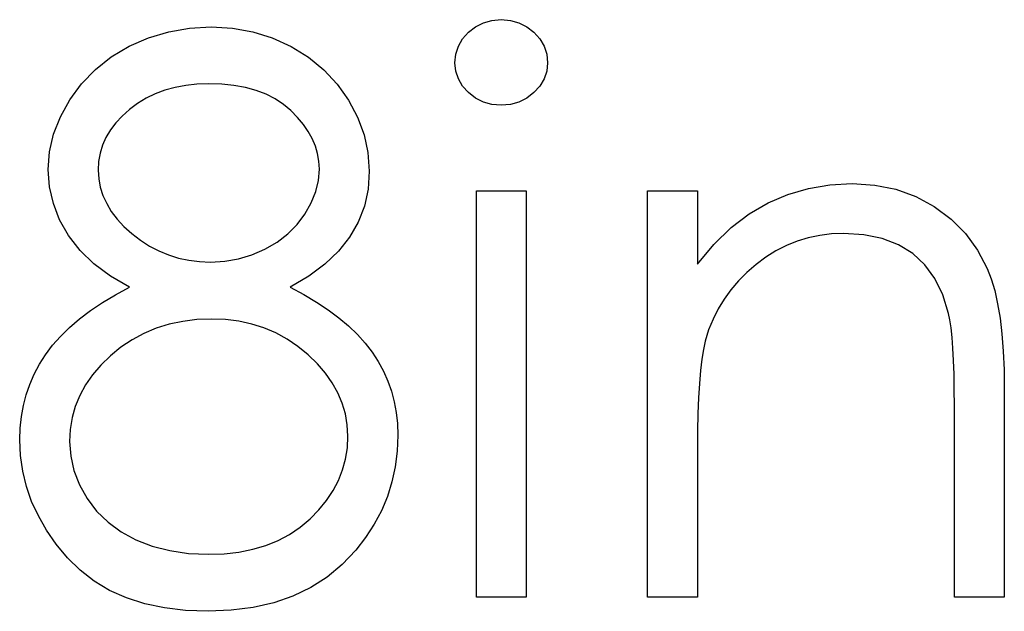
# Model space of a CAD drawing. Header units: inches. Extents: x 7.3 to 43.3, y -43.5 to -20.4.
# Tile 95 of 136: x 37.983 to 38.227, y -38.894 to -38.747. Entities that reach past the tile are written whole.
import ezdxf

# ---------------------------------------------------------------- set-up
doc = ezdxf.new("R2010")
doc.units = ezdxf.units.IN
doc.header["$LTSCALE"] = 0.5
doc.header["$MEASUREMENT"] = 0

msp = doc.modelspace()

# ---------------------------------------------------------------- linework, layer by layer
at = {"color": 7, "linetype": 'Continuous'}
for p, q in [((38.09571, -38.74884), (38.09767, -38.74785)), ((38.09767, -38.74785), (38.09974, -38.74727)), ((38.09974, -38.74727), (38.10201, -38.74707)), ((38.10201, -38.74707), (38.1043, -38.74727)), ((38.1043, -38.74727), (38.10642, -38.74785)), ((38.10642, -38.74785), (38.10838, -38.74884)), ((38.01472, -38.75154), (38.01972, -38.75005)), ((38.01972, -38.75005), (38.02488, -38.74914)), ((38.02488, -38.74914), (38.03026, -38.74884)), ((38.03026, -38.74884), (38.03026, -38.74884)), ((38.03026, -38.74884), (38.03551, -38.74914)), ((38.03551, -38.74914), (38.04053, -38.75005)), ((38.04053, -38.75005), (38.04536, -38.7516)), ((38.09248, -38.75182), (38.09395, -38.75019)), ((38.09395, -38.75019), (38.09571, -38.74884)), ((38.10838, -38.74884), (38.11015, -38.75019)), ((38.11015, -38.75019), (38.11164, -38.75182)), ((38.00992, -38.75367), (38.01472, -38.75154)), ((38.04536, -38.7516), (38.05, -38.75373)), ((38.09143, -38.75364), (38.09248, -38.75182)), ((38.11164, -38.75182), (38.11269, -38.75364)), ((38.00548, -38.75632), (38.00992, -38.75367)), ((38.05, -38.75373), (38.05431, -38.75637)), ((38.0908, -38.7556), (38.09143, -38.75364)), ((38.11269, -38.75364), (38.11332, -38.7556)), ((38.00156, -38.75941), (38.00548, -38.75632)), ((38.05431, -38.75637), (38.05809, -38.75949)), ((38.09058, -38.75773), (38.0908, -38.7556)), ((38.0908, -38.7598), (38.09058, -38.75773)), ((38.09058, -38.75773), (38.09058, -38.75773)), ((38.11332, -38.7556), (38.11354, -38.75773)), ((38.11354, -38.75773), (38.11332, -38.7598)), ((38.11354, -38.75773), (38.11354, -38.75773)), ((37.99813, -38.76294), (38.00156, -38.75941)), ((38.05809, -38.75949), (38.0614, -38.76303)), ((38.09143, -38.76173), (38.0908, -38.7598)), ((38.11332, -38.7598), (38.11269, -38.76173)), ((38.09248, -38.76352), (38.09143, -38.76173)), ((38.11269, -38.76173), (38.11164, -38.76352)), ((37.99521, -38.76695), (37.99813, -38.76294)), ((38.01878, -38.76455), (38.01638, -38.76546)), ((38.02129, -38.76386), (38.01878, -38.76455)), ((38.02392, -38.76336), (38.02129, -38.76386)), ((38.02668, -38.76308), (38.02392, -38.76336)), ((38.02957, -38.76297), (38.02668, -38.76308)), ((38.03283, -38.76308), (38.02957, -38.76297)), ((38.03587, -38.76339), (38.03283, -38.76308)), ((38.03871, -38.76391), (38.03587, -38.76339)), ((38.04136, -38.76463), (38.03871, -38.76391)), ((38.04382, -38.76557), (38.04136, -38.76463)), ((38.0614, -38.76303), (38.06422, -38.767)), ((38.09395, -38.76515), (38.09248, -38.76352)), ((38.09571, -38.76651), (38.09395, -38.76515)), ((38.11015, -38.76515), (38.10838, -38.76651)), ((38.11164, -38.76352), (38.11015, -38.76515)), ((37.99289, -38.77117), (37.99521, -38.76695)), ((38.01414, -38.76653), (38.01202, -38.76783)), ((38.01638, -38.76546), (38.01414, -38.76653)), ((38.04608, -38.76673), (38.04382, -38.76557)), ((38.04812, -38.76808), (38.04608, -38.76673)), ((38.06422, -38.767), (38.06648, -38.77123)), ((38.09767, -38.7675), (38.09571, -38.76651)), ((38.09974, -38.76808), (38.09767, -38.7675)), ((38.10642, -38.7675), (38.1043, -38.76808)), ((38.10838, -38.76651), (38.10642, -38.7675)), ((38.01, -38.76932), (38.00818, -38.77095)), ((38.01202, -38.76783), (38.01, -38.76932)), ((38.04997, -38.76962), (38.04812, -38.76808)), ((38.05163, -38.77131), (38.04997, -38.76962)), ((38.10201, -38.76827), (38.09974, -38.76808)), ((38.1043, -38.76808), (38.10201, -38.76827)), ((38.10201, -38.76827), (38.10201, -38.76827)), ((37.99121, -38.77548), (37.99289, -38.77117)), ((38.00818, -38.77095), (38.00661, -38.77263)), ((38.05306, -38.77302), (38.05163, -38.77131)), ((38.06648, -38.77123), (38.06808, -38.77559)), ((38.00528, -38.7744), (38.00418, -38.77625)), ((38.00661, -38.77263), (38.00528, -38.7744)), ((38.05425, -38.77476), (38.05306, -38.77302)), ((38.05525, -38.77655), (38.05425, -38.77476)), ((37.99021, -38.77981), (37.99121, -38.77548)), ((38.00418, -38.77625), (38.00335, -38.77818)), ((38.05602, -38.7784), (38.05525, -38.77655)), ((38.06808, -38.77559), (38.06905, -38.78003)), ((37.98988, -38.7842), (37.99021, -38.77981)), ((38.00335, -38.77818), (38.00274, -38.78017)), ((38.05657, -38.78025), (38.05602, -38.7784)), ((38.00236, -38.78224), (38.00225, -38.78439)), ((38.00274, -38.78017), (38.00236, -38.78224)), ((38.0569, -38.78216), (38.05657, -38.78025)), ((38.05701, -38.78412), (38.0569, -38.78216)), ((38.06905, -38.78003), (38.06938, -38.78459)), ((37.99018, -38.78851), (37.98988, -38.7842)), ((37.98988, -38.7842), (37.98988, -38.7842)), ((38.00225, -38.78439), (38.00225, -38.78439)), ((38.00225, -38.78439), (38.00239, -38.78655)), ((38.05679, -38.7869), (38.05701, -38.78412)), ((38.05701, -38.78412), (38.05701, -38.78412)), ((38.06938, -38.78459), (38.06907, -38.78906)), ((38.06938, -38.78459), (38.06938, -38.78459)), ((38.00239, -38.78655), (38.00277, -38.78862)), ((38.05613, -38.78969), (38.05679, -38.7869)), ((37.99115, -38.79267), (37.99018, -38.78851)), ((38.00277, -38.78862), (38.00341, -38.79066)), ((38.06907, -38.78906), (38.06816, -38.79328)), ((38.09588, -38.78947), (38.10824, -38.78947)), ((38.09588, -38.89017), (38.09588, -38.78947)), ((38.10824, -38.78947), (38.10824, -38.78947)), ((38.10824, -38.78947), (38.10824, -38.89017)), ((38.13827, -38.78947), (38.15064, -38.78947)), ((38.13828, -38.89017), (38.13828, -38.78947)), ((38.15064, -38.78947), (38.15064, -38.78947)), ((38.15064, -38.78947), (38.15064, -38.80763)), ((38.173, -38.79038), (38.17811, -38.78889)), ((38.17811, -38.78889), (38.18343, -38.78801)), ((38.18343, -38.78801), (38.18896, -38.7877)), ((38.18896, -38.7877), (38.18896, -38.7877)), ((38.18896, -38.7877), (38.19453, -38.78806)), ((38.19453, -38.78806), (38.19978, -38.78911)), ((38.19978, -38.78911), (38.20469, -38.79091)), ((38.00341, -38.79066), (38.00435, -38.79265)), ((38.055, -38.79245), (38.05613, -38.78969)), ((38.16812, -38.79245), (38.173, -38.79038)), ((38.20469, -38.79091), (38.20927, -38.79339)), ((37.9927, -38.7967), (37.99115, -38.79267)), ((38.00435, -38.79265), (38.0055, -38.79458)), ((38.05345, -38.79524), (38.055, -38.79245)), ((38.06816, -38.79328), (38.06662, -38.79726)), ((38.16342, -38.79519), (38.16812, -38.79245)), ((38.20927, -38.79339), (38.21341, -38.79648)), ((37.9949, -38.8006), (37.9927, -38.7967)), ((38.0055, -38.79458), (38.00694, -38.79648)), ((38.00694, -38.79648), (38.00862, -38.7983)), ((38.05149, -38.79786), (38.05345, -38.79524)), ((38.15895, -38.79861), (38.16342, -38.79519)), ((38.21341, -38.79648), (38.217, -38.80007)), ((38.00862, -38.7983), (38.01058, -38.8001)), ((38.0492, -38.80018), (38.05149, -38.79786)), ((38.06662, -38.79726), (38.06449, -38.80098)), ((38.1547, -38.80278), (38.15895, -38.79861)), ((37.99775, -38.80427), (37.9949, -38.8006)), ((38.01058, -38.8001), (38.01271, -38.80175)), ((38.01271, -38.80175), (38.01494, -38.80319)), ((38.04655, -38.80222), (38.0492, -38.80018)), ((38.06449, -38.80098), (38.06173, -38.80446)), ((38.17808, -38.80115), (38.17535, -38.80198)), ((38.18092, -38.80054), (38.17808, -38.80115)), ((38.18382, -38.80018), (38.18092, -38.80054)), ((38.1868, -38.80007), (38.18382, -38.80018)), ((38.19183, -38.80037), (38.1868, -38.80007)), ((38.1868, -38.80007), (38.1868, -38.80007)), ((38.19635, -38.80131), (38.19183, -38.80037)), ((38.20038, -38.80286), (38.19635, -38.80131)), ((38.217, -38.80007), (38.21998, -38.80416)), ((38.0012, -38.80761), (37.99775, -38.80427)), ((38.01494, -38.80319), (38.01724, -38.80438)), ((38.04031, -38.80534), (38.04354, -38.80396)), ((38.04354, -38.80396), (38.04655, -38.80222)), ((38.15064, -38.80763), (38.1547, -38.80278)), ((38.17267, -38.80308), (38.17007, -38.80438)), ((38.17535, -38.80198), (38.17267, -38.80308)), ((38.20392, -38.80504), (38.20038, -38.80286)), ((38.21998, -38.80416), (38.22238, -38.80874)), ((38.01724, -38.80438), (38.01964, -38.80537)), ((38.01964, -38.80537), (38.02212, -38.80614)), ((38.02212, -38.80614), (38.02469, -38.8067)), ((38.02469, -38.8067), (38.02734, -38.80703)), ((38.03358, -38.80694), (38.037, -38.80634)), ((38.037, -38.80634), (38.04031, -38.80534)), ((38.06173, -38.80446), (38.05839, -38.80766)), ((38.16756, -38.80595), (38.16513, -38.80774)), ((38.17007, -38.80438), (38.16756, -38.80595)), ((38.20693, -38.80783), (38.20392, -38.80504)), ((38.00528, -38.81067), (38.0012, -38.80761)), ((38.02734, -38.80703), (38.03007, -38.80714)), ((38.03007, -38.80714), (38.03358, -38.80694)), ((38.03007, -38.80714), (38.03007, -38.80714)), ((38.05839, -38.80766), (38.05439, -38.81067)), ((38.15064, -38.80763), (38.15064, -38.80763)), ((38.16513, -38.80774), (38.16284, -38.80973)), ((38.20941, -38.81122), (38.20693, -38.80783)), ((38.22238, -38.80874), (38.22338, -38.81131)), ((38.01, -38.8134), (38.00528, -38.81067)), ((38.05439, -38.81067), (38.04981, -38.8134)), ((38.16284, -38.80973), (38.16077, -38.8118)), ((38.21137, -38.81525), (38.20941, -38.81122)), ((38.22338, -38.81131), (38.22423, -38.81423)), ((38.00653, -38.81525), (38.01, -38.8134)), ((38.01, -38.8134), (38.01, -38.8134)), ((38.04981, -38.8134), (38.05318, -38.8152)), ((38.1589, -38.81401), (38.15721, -38.81633)), ((38.16077, -38.8118), (38.1589, -38.81401)), ((38.00332, -38.81718), (38.00653, -38.81525)), ((38.05318, -38.8152), (38.05629, -38.81705)), ((38.15721, -38.81633), (38.15575, -38.81876)), ((38.21278, -38.81989), (38.21137, -38.81525)), ((38.22423, -38.81423), (38.22495, -38.81746)), ((38.00034, -38.81917), (38.00332, -38.81718)), ((38.05629, -38.81705), (38.05917, -38.81898)), ((38.15575, -38.81876), (38.15448, -38.8213)), ((38.22495, -38.81746), (38.22556, -38.82105)), ((37.99515, -38.82337), (37.99764, -38.82124)), ((37.99764, -38.82124), (38.00034, -38.81917)), ((38.03037, -38.82127), (38.0267, -38.82141)), ((38.0338, -38.82141), (38.03038, -38.82127)), ((38.05917, -38.81898), (38.06182, -38.82094)), ((38.06182, -38.82094), (38.06424, -38.82298)), ((38.15448, -38.8213), (38.1534, -38.82398)), ((38.21311, -38.82149), (38.21278, -38.81989)), ((38.21278, -38.81989), (38.21278, -38.81989)), ((38.22556, -38.82105), (38.226, -38.82497)), ((37.99292, -38.82555), (37.99515, -38.82337)), ((38.01663, -38.82353), (38.01356, -38.82483)), ((38.01983, -38.82254), (38.01663, -38.82353)), ((38.0232, -38.82185), (38.01983, -38.82254)), ((38.0267, -38.82141), (38.0232, -38.82185)), ((38.03708, -38.82182), (38.0338, -38.82141)), ((38.04026, -38.82251), (38.03708, -38.82182)), ((38.04329, -38.82348), (38.04026, -38.82251)), ((38.04622, -38.82472), (38.04329, -38.82348)), ((38.06424, -38.82298), (38.06642, -38.82511)), ((38.21341, -38.82348), (38.21311, -38.82149)), ((38.21366, -38.8258), (38.21341, -38.82348)), ((37.99096, -38.82778), (37.99292, -38.82555)), ((38.01356, -38.82483), (38.01064, -38.8264)), ((38.04901, -38.82624), (38.04622, -38.82472)), ((38.05166, -38.82803), (38.04901, -38.82624)), ((38.06642, -38.82511), (38.06836, -38.82726)), ((38.1534, -38.82398), (38.15255, -38.82674)), ((38.21388, -38.82847), (38.21366, -38.8258)), ((38.226, -38.82497), (38.22633, -38.82922)), ((37.98922, -38.8301), (37.99096, -38.82778)), ((38.00788, -38.82825), (38.00528, -38.83038)), ((38.01064, -38.8264), (38.00788, -38.82825)), ((38.0542, -38.8301), (38.05166, -38.82803)), ((38.06836, -38.82726), (38.07007, -38.8295)), ((38.15255, -38.82674), (38.15211, -38.82878)), ((38.15255, -38.82674), (38.15255, -38.82674)), ((38.21405, -38.83154), (38.21388, -38.82847)), ((37.98773, -38.83248), (37.98922, -38.8301)), ((38.00528, -38.83038), (38.00291, -38.8327)), ((38.05652, -38.83234), (38.0542, -38.8301)), ((38.07007, -38.8295), (38.07156, -38.83179)), ((38.15211, -38.82878), (38.15172, -38.83121)), ((38.22633, -38.82922), (38.22655, -38.83383)), ((37.98643, -38.83493), (37.98773, -38.83248)), ((38.00291, -38.8327), (38.00087, -38.8351)), ((38.05853, -38.83466), (38.05652, -38.83234)), ((38.07156, -38.83179), (38.07286, -38.83416)), ((38.15172, -38.83121), (38.15139, -38.834)), ((38.21416, -38.83493), (38.21405, -38.83154)), ((37.98533, -38.83745), (37.98643, -38.83493)), ((38.00087, -38.8351), (37.99913, -38.83761)), ((38.06021, -38.83706), (38.05853, -38.83466)), ((38.07286, -38.83416), (38.07396, -38.83662)), ((38.15139, -38.834), (38.15111, -38.8372)), ((38.21421, -38.83869), (38.21416, -38.83493)), ((38.22655, -38.83383), (38.22661, -38.83874)), ((37.98442, -38.84004), (37.98533, -38.83745)), ((37.99913, -38.83761), (37.99772, -38.84021)), ((38.06162, -38.83954), (38.06021, -38.83706)), ((38.07396, -38.83662), (38.07484, -38.83913)), ((38.15111, -38.8372), (38.15092, -38.84076)), ((37.98373, -38.84272), (37.98442, -38.84004)), ((37.99772, -38.84021), (37.99659, -38.84291)), ((38.0627, -38.84211), (38.06162, -38.83954)), ((38.07484, -38.83913), (38.07556, -38.84175)), ((38.15092, -38.84076), (38.15075, -38.84471)), ((38.21424, -38.8428), (38.21421, -38.83869)), ((38.22661, -38.83874), (38.22661, -38.83874)), ((38.22661, -38.83874), (38.22661, -38.89017)), ((37.98323, -38.84545), (37.98373, -38.84272)), ((37.99659, -38.84291), (37.99582, -38.8457)), ((38.06347, -38.84476), (38.0627, -38.84211)), ((38.07556, -38.84175), (38.07606, -38.84443)), ((38.21424, -38.89017), (38.21424, -38.8428)), ((38.21424, -38.8428), (38.21424, -38.8428)), ((37.98293, -38.84827), (37.98323, -38.84545)), ((37.99582, -38.8457), (37.99535, -38.8486)), ((38.06391, -38.84747), (38.06347, -38.84476)), ((38.07606, -38.84443), (38.07633, -38.84719)), ((38.15075, -38.84471), (38.15067, -38.84904)), ((38.06408, -38.85028), (38.06391, -38.84747)), ((38.07633, -38.84719), (38.07644, -38.85003)), ((37.98281, -38.85116), (37.98293, -38.84827)), ((37.99535, -38.8486), (37.99518, -38.85158)), ((38.06394, -38.85318), (38.06408, -38.85028)), ((38.06408, -38.85028), (38.06408, -38.85028)), ((38.07644, -38.85003), (38.07628, -38.85401)), ((38.07644, -38.85003), (38.07644, -38.85003)), ((38.15067, -38.84904), (38.15064, -38.85376)), ((37.98301, -38.85511), (37.98281, -38.85116)), ((37.98281, -38.85116), (37.98281, -38.85116)), ((37.99518, -38.85158), (37.99518, -38.85158)), ((37.99518, -38.85158), (37.99546, -38.85528)), ((37.98356, -38.85898), (37.98301, -38.85511)), ((37.99546, -38.85528), (37.99626, -38.85884)), ((38.0635, -38.85597), (38.06394, -38.85318)), ((38.07628, -38.85401), (38.07578, -38.85787)), ((38.15064, -38.85376), (38.15064, -38.85376)), ((38.15064, -38.85376), (38.15064, -38.89017)), ((38.06275, -38.85867), (38.0635, -38.85597)), ((38.07578, -38.85787), (38.07498, -38.86163)), ((37.98447, -38.86276), (37.98356, -38.85898)), ((37.99626, -38.85884), (37.99761, -38.86234)), ((38.06173, -38.86127), (38.06275, -38.85867)), ((37.98577, -38.86646), (37.98447, -38.86276)), ((37.99761, -38.86234), (37.99949, -38.86571)), ((38.06043, -38.86378), (38.06173, -38.86127)), ((38.07498, -38.86163), (38.07385, -38.86524)), ((38.05881, -38.86621), (38.06043, -38.86378)), ((38.07385, -38.86524), (38.07236, -38.86878)), ((37.98745, -38.87007), (37.98577, -38.86646)), ((37.99949, -38.86571), (38.00186, -38.86886)), ((38.0569, -38.86855), (38.05881, -38.86621)), ((37.98947, -38.87361), (37.98745, -38.87007)), ((38.00186, -38.86886), (38.00468, -38.87159)), ((38.05472, -38.87079), (38.0569, -38.86855)), ((38.07236, -38.86878), (38.07057, -38.87214)), ((38.00468, -38.87159), (38.00791, -38.87399)), ((38.05229, -38.87286), (38.05472, -38.87079)), ((38.07057, -38.87214), (38.06847, -38.87543)), ((37.99187, -38.87706), (37.98947, -38.87361)), ((38.00791, -38.87399), (38.01158, -38.87598)), ((38.0468, -38.87615), (38.04964, -38.87463)), ((38.04964, -38.87463), (38.05229, -38.87286)), ((37.99466, -38.88042), (37.99187, -38.87706)), ((38.01158, -38.87598), (38.01563, -38.87755)), ((38.04053, -38.87833), (38.04376, -38.87736)), ((38.04376, -38.87736), (38.0468, -38.87615)), ((38.06847, -38.87543), (38.06601, -38.87857)), ((38.01563, -38.87755), (38.01997, -38.87866)), ((38.01997, -38.87866), (38.02463, -38.87935)), ((38.02463, -38.87935), (38.02957, -38.87957)), ((38.02957, -38.87957), (38.03344, -38.87943)), ((38.02957, -38.87957), (38.02957, -38.87957)), ((38.03344, -38.87943), (38.03708, -38.87902)), ((38.03708, -38.87902), (38.04053, -38.87833)), ((38.06601, -38.87857), (38.06264, -38.88211)), ((38.06601, -38.87857), (38.06601, -38.87857)), ((37.9978, -38.88354), (37.99466, -38.88042)), ((38.06264, -38.88211), (38.05894, -38.8852)), ((38.00128, -38.88622), (37.9978, -38.88354)), ((38.00509, -38.88851), (38.00128, -38.88622)), ((38.05894, -38.8852), (38.05489, -38.88779)), ((38.00929, -38.89039), (38.00509, -38.88851)), ((38.05489, -38.88779), (38.05047, -38.88992)), ((38.01379, -38.89182), (38.00929, -38.89039)), ((38.01867, -38.89287), (38.01379, -38.89182)), ((38.04572, -38.89158), (38.04064, -38.89276)), ((38.05047, -38.88992), (38.04572, -38.89158)), ((38.10824, -38.89017), (38.09588, -38.89017)), ((38.09588, -38.89017), (38.09588, -38.89017)), ((38.10824, -38.89017), (38.10824, -38.89017)), ((38.15064, -38.89017), (38.13828, -38.89017)), ((38.13828, -38.89017), (38.13828, -38.89017)), ((38.15064, -38.89017), (38.15064, -38.89017)), ((38.22661, -38.89017), (38.21424, -38.89017)), ((38.21424, -38.89017), (38.21424, -38.89017)), ((38.22661, -38.89017), (38.22661, -38.89017)), ((38.02389, -38.89348), (38.01867, -38.89287)), ((38.02944, -38.8937), (38.02389, -38.89348)), ((38.03521, -38.89345), (38.02944, -38.8937)), ((38.02944, -38.8937), (38.02944, -38.8937)), ((38.04064, -38.89276), (38.03521, -38.89345))]:
    msp.add_line(p, q, dxfattribs=at)

doc.saveas('drawing.dxf')
